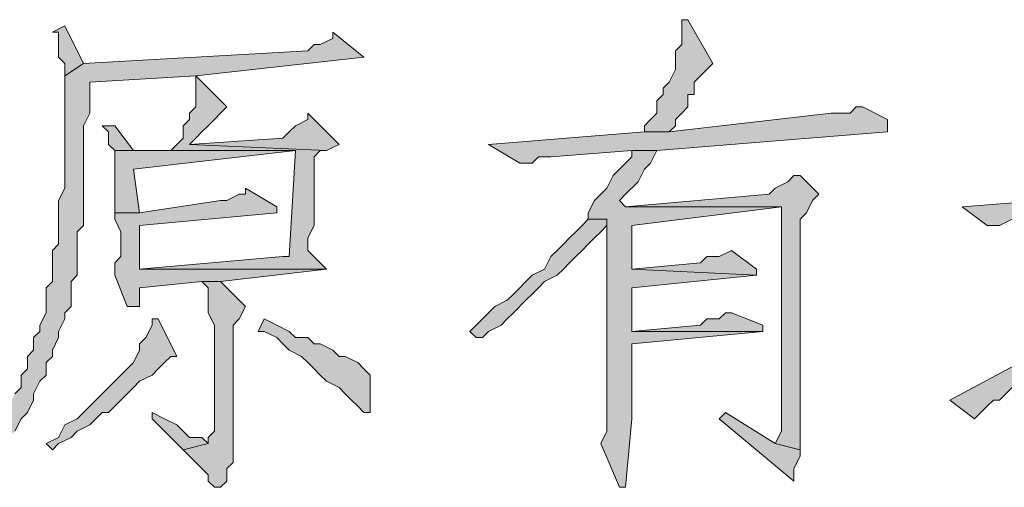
# Model space of a CAD drawing. Extents: x 566443 to 590371, y 3845226 to 3876576.
# Tile 60 of 221: x 586475.24 to 586481.93, y 3853882.19 to 3853885.36. Entities that reach past the tile are written whole.
import ezdxf

# ---------------------------------------------------------------- set-up
doc = ezdxf.new("R2010")
doc.units = 0
doc.layers.add('C00-00-00', color=7, linetype='CONTINUOUS')

msp = doc.modelspace()

# ---------------------------------------------------------------- hatches: boundary and pattern name
at = {"layer": 'C00-00-00'}
h = msp.add_hatch(color=256, dxfattribs=at)
h.dxf.hatch_style = 2
h.paths.add_polyline_path([(586479.7796, 3853885.3646), (586479.7372, 3853885.3646), (586479.7372, 3853885.3223), (586479.7372, 3853885.1953), (586479.6949, 3853885.1529), (586479.6949, 3853885.0259), (586479.6526, 3853884.9413), (586479.6102, 3853884.8989), (586479.6102, 3853884.8566), (586479.5679, 3853884.8143), (586479.5679, 3853884.7296), (586479.5256, 3853884.6873), (586479.4832, 3853884.6449), (586479.4832, 3853884.6026), (586479.6526, 3853884.6026), (586479.6949, 3853884.6449), (586479.6949, 3853884.6873), (586479.7372, 3853884.7296), (586479.7796, 3853884.7719), (586479.7796, 3853884.8566), (586479.8219, 3853884.8566), (586479.8219, 3853884.9413), (586479.8642, 3853884.9836), (586479.9066, 3853885.0259), (586479.9489, 3853885.0683)])
h = msp.add_hatch(color=256, dxfattribs=at)
h.dxf.hatch_style = 2
h.paths.add_polyline_path([(586475.5462, 3853885.3223), (586475.4616, 3853885.2799), (586475.5039, 3853885.2799), (586475.5039, 3853885.1953), (586475.5039, 3853885.1106), (586475.5462, 3853885.0683), (586475.5462, 3853884.9836), (586475.6732, 3853885.0683)])
h = msp.add_hatch(color=256, dxfattribs=at)
h.dxf.hatch_style = 2
h.paths.add_polyline_path([(586477.3666, 3853885.2799), (586477.3666, 3853885.2376), (586477.2819, 3853885.1953), (586477.2396, 3853885.1953), (586477.1972, 3853885.1529), (586475.6732, 3853885.0683), (586475.5462, 3853884.9836), (586475.5462, 3853884.2216), (586475.5039, 3853884.1369), (586475.5039, 3853883.8406), (586475.4616, 3853883.7983), (586475.4616, 3853883.5866), (586475.4192, 3853883.5443), (586475.4192, 3853883.3749), (586475.3769, 3853883.2903), (586475.3769, 3853883.2479), (586475.3346, 3853883.2056), (586475.3346, 3853883.1209), (586475.2922, 3853883.0786), (586475.2922, 3853882.9939), (586475.2499, 3853882.9516), (586475.2499, 3853882.8669), (586475.2076, 3853882.8246), (586475.1652, 3853882.7399), (586475.1652, 3853882.6976), (586475.1229, 3853882.6129), (586475.0806, 3853882.5706), (586475.0806, 3853882.4859), (586475.0382, 3853882.4436), (586475.0806, 3853882.4013), (586475.1229, 3853882.4436), (586475.1652, 3853882.5283), (586475.2076, 3853882.5706), (586475.2499, 3853882.6553), (586475.2922, 3853882.6976), (586475.3346, 3853882.7823), (586475.3346, 3853882.8246), (586475.3769, 3853882.9093), (586475.4192, 3853882.9516), (586475.4192, 3853883.0363), (586475.4616, 3853883.0786), (586475.4616, 3853883.1209), (586475.5039, 3853883.2056), (586475.5039, 3853883.2479), (586475.5462, 3853883.3326), (586475.5462, 3853883.3749), (586475.5886, 3853883.4173), (586475.5886, 3853883.5866), (586475.6309, 3853883.6289), (586475.6309, 3853883.9253), (586475.6732, 3853883.9676), (586475.6732, 3853884.6449), (586475.7156, 3853884.7296), (586475.7156, 3853884.9413), (586476.4352, 3853884.9836), (586477.5782, 3853885.1106)])
h = msp.add_hatch(color=256, dxfattribs=at)
h.dxf.hatch_style = 2
h.paths.add_polyline_path([(586476.4352, 3853884.9836), (586476.4352, 3853884.7719), (586476.3929, 3853884.7296), (586476.3929, 3853884.6873), (586476.3506, 3853884.6449), (586476.3506, 3853884.5603), (586476.3082, 3853884.5179), (586476.2659, 3853884.4756), (586477.1126, 3853884.4756), (586477.0702, 3853883.7559), (586477.0279, 3853883.7559), (586476.0542, 3853883.6713), (586477.3242, 3853883.6713), (586477.1972, 3853883.7983), (586477.1972, 3853883.8829), (586477.2396, 3853883.9676), (586477.2396, 3853884.3063), (586477.2396, 3853884.3486), (586477.2396, 3853884.4333), (586477.2819, 3853884.4756), (586477.3242, 3853884.4756), (586476.3929, 3853884.5179), (586476.4352, 3853884.5603), (586476.4776, 3853884.6026), (586476.5199, 3853884.6449), (586476.5622, 3853884.6873), (586476.6046, 3853884.7296), (586476.6469, 3853884.7719)])
h = msp.add_hatch(color=256, dxfattribs=at)
h.dxf.hatch_style = 2
h.paths.add_polyline_path([(586480.9649, 3853884.7719), (586480.9226, 3853884.7719), (586480.8802, 3853884.7296), (586480.7532, 3853884.7296), (586479.6526, 3853884.6026), (586479.4832, 3853884.6026), (586478.4249, 3853884.5179), (586478.6366, 3853884.3909), (586478.7212, 3853884.3909), (586478.7636, 3853884.4333), (586478.8482, 3853884.4333), (586479.3986, 3853884.4756), (586479.5679, 3853884.4756), (586481.1342, 3853884.6026), (586481.1342, 3853884.6873)])
h = msp.add_hatch(color=256, dxfattribs=at)
h.dxf.hatch_style = 2
h.paths.add_polyline_path([(586477.1972, 3853884.7296), (586477.1972, 3853884.6873), (586477.1126, 3853884.6449), (586477.0702, 3853884.6026), (586477.0279, 3853884.5603), (586476.3929, 3853884.5179), (586477.3242, 3853884.4756), (586477.4089, 3853884.5179)])
h = msp.add_hatch(color=256, dxfattribs=at)
h.dxf.hatch_style = 2
h.paths.add_polyline_path([(586475.8849, 3853884.6449), (586475.8002, 3853884.6449), (586475.8426, 3853884.6026), (586475.8426, 3853884.5179), (586475.8849, 3853884.4756), (586476.0119, 3853884.4756)])
h = msp.add_hatch(color=256, dxfattribs=at)
h.dxf.hatch_style = 2
h.paths.add_polyline_path([(586476.2659, 3853884.4756), (586475.8849, 3853884.4756), (586475.8849, 3853884.3909), (586475.8849, 3853884.0523), (586476.0542, 3853884.0523), (586476.0119, 3853884.3486), (586477.1126, 3853884.4756)])
h = msp.add_hatch(color=256, dxfattribs=at)
h.dxf.hatch_style = 2
h.paths.add_polyline_path([(586479.5679, 3853884.4756), (586479.3986, 3853884.4756), (586479.3986, 3853884.4333), (586479.3562, 3853884.3909), (586479.2716, 3853884.3063), (586479.2292, 3853884.2216), (586479.1869, 3853884.1793), (586479.1446, 3853884.1369), (586479.1022, 3853884.0523), (586479.1022, 3853884.0099), (586479.2292, 3853884.0099), (586479.2292, 3853883.0786), (586479.2292, 3853882.9939), (586479.2292, 3853882.5706), (586479.1869, 3853882.4859), (586479.3139, 3853882.1896), (586479.3562, 3853882.1896), (586479.3986, 3853882.6553), (586479.3986, 3853883.1633), (586480.2876, 3853883.2479), (586479.3986, 3853883.2479), (586479.3986, 3853883.5443), (586480.2452, 3853883.6289), (586479.3986, 3853883.6713), (586479.3986, 3853883.9676), (586480.4146, 3853884.0946), (586479.3562, 3853884.0946), (586479.3139, 3853884.1369), (586479.3562, 3853884.1793), (586479.4409, 3853884.2639), (586479.4832, 3853884.3486), (586479.5256, 3853884.3909)])
h = msp.add_hatch(color=256, dxfattribs=at)
h.dxf.hatch_style = 2
h.paths.add_polyline_path([(586480.5416, 3853884.3063), (586480.4992, 3853884.3063), (586480.4569, 3853884.2639), (586480.3722, 3853884.2216), (586480.3299, 3853884.1793), (586479.3562, 3853884.0946), (586480.4146, 3853884.0946), (586480.4146, 3853882.6976), (586480.4146, 3853882.5706), (586480.3722, 3853882.4859), (586480.5416, 3853882.4436), (586480.5416, 3853883.6713), (586480.5416, 3853883.7559), (586480.5416, 3853884.0099), (586480.5839, 3853884.0523), (586480.6262, 3853884.1369), (586480.6686, 3853884.1793)])
h = msp.add_hatch(color=256, dxfattribs=at)
h.dxf.hatch_style = 2
h.paths.add_polyline_path([(586482.5736, 3853884.2639), (586482.5736, 3853884.2216), (586482.4889, 3853884.2216), (586482.4466, 3853884.1793), (586482.3196, 3853884.1793), (586482.1926, 3853884.1369), (586481.6422, 3853884.0946), (586481.8116, 3853883.9676), (586481.8962, 3853883.9676), (586481.9809, 3853884.0099), (586482.1926, 3853884.0099), (586482.3196, 3853884.0523), (586482.7429, 3853884.0946), (586482.7429, 3853884.1369)])
h = msp.add_hatch(color=256, dxfattribs=at)
h.dxf.hatch_style = 2
h.paths.add_polyline_path([(586476.7739, 3853884.2216), (586476.7739, 3853884.1793), (586476.7316, 3853884.1793), (586476.6469, 3853884.1369), (586476.6046, 3853884.1369), (586476.0542, 3853884.0523), (586475.8849, 3853884.0523), (586475.8849, 3853884.0099), (586475.9272, 3853883.9253), (586475.9272, 3853883.7559), (586475.8849, 3853883.7136), (586475.8849, 3853883.6289), (586475.9696, 3853883.4173), (586476.0542, 3853883.4173), (586476.0542, 3853883.5443), (586476.4776, 3853883.5866), (586476.6046, 3853883.5866), (586477.3242, 3853883.6713), (586476.0542, 3853883.6713), (586476.0542, 3853883.7136), (586476.0542, 3853883.9676), (586476.9856, 3853884.0523), (586476.9856, 3853884.0946)])
h = msp.add_hatch(color=256, dxfattribs=at)
h.dxf.hatch_style = 2
h.paths.add_polyline_path([(586482.3196, 3853884.0523), (586482.1926, 3853884.0099), (586482.1926, 3853883.1209), (586481.5576, 3853882.7823), (586481.7269, 3853882.6553), (586481.7692, 3853882.6976), (586481.8116, 3853882.7399), (586481.8539, 3853882.7823), (586481.8962, 3853882.7823), (586481.9386, 3853882.8246), (586481.9809, 3853882.8669), (586482.0232, 3853882.9093), (586482.1079, 3853882.9516), (586482.1502, 3853882.9939), (586482.2349, 3853883.0363), (586482.3196, 3853883.0786), (586482.4042, 3853883.1209), (586482.4889, 3853883.1633), (586482.3196, 3853883.2056), (586482.3196, 3853883.6289), (586482.3196, 3853883.7136)])
h = msp.add_hatch(color=256, dxfattribs=at)
h.dxf.hatch_style = 2
h.paths.add_polyline_path([(586479.1022, 3853884.0099), (586479.0599, 3853883.9676), (586479.0176, 3853883.9253), (586478.9752, 3853883.8829), (586478.9329, 3853883.8406), (586478.8906, 3853883.7983), (586478.8482, 3853883.7559), (586478.8059, 3853883.6713), (586478.7212, 3853883.6289), (586478.6789, 3853883.5866), (586478.6366, 3853883.5443), (586478.5942, 3853883.5019), (586478.5519, 3853883.4596), (586478.4672, 3853883.4173), (586478.4249, 3853883.3749), (586478.3826, 3853883.3326), (586478.2979, 3853883.2479), (586478.3402, 3853883.2056), (586478.3826, 3853883.2056), (586478.4249, 3853883.2479), (586478.5096, 3853883.2903), (586478.5519, 3853883.3326), (586478.5942, 3853883.3749), (586478.6789, 3853883.4596), (586478.7212, 3853883.5019), (586478.7636, 3853883.5443), (586478.8059, 3853883.5866), (586478.8906, 3853883.6289), (586478.9329, 3853883.6713), (586478.9752, 3853883.7136), (586479.0176, 3853883.7559), (586479.0599, 3853883.7983), (586479.1022, 3853883.8406), (586479.1446, 3853883.8829), (586479.1869, 3853883.9253), (586479.2292, 3853883.9676), (586479.2292, 3853884.0099)])
h = msp.add_hatch(color=256, dxfattribs=at)
h.dxf.hatch_style = 2
h.paths.add_polyline_path([(586480.0759, 3853883.7983), (586479.9912, 3853883.7559), (586479.9066, 3853883.7559), (586479.8642, 3853883.7136), (586479.3986, 3853883.6713), (586480.2452, 3853883.6289), (586480.2452, 3853883.6713)])
h = msp.add_hatch(color=256, dxfattribs=at)
h.dxf.hatch_style = 2
h.paths.add_polyline_path([(586476.6046, 3853883.5866), (586476.4776, 3853883.5866), (586476.5199, 3853883.5443), (586476.5199, 3853883.3749), (586476.5622, 3853883.2903), (586476.5622, 3853882.5706), (586476.5199, 3853882.5283), (586476.5199, 3853882.4859), (586476.3506, 3853882.4436), (586476.3929, 3853882.4013), (586476.4352, 3853882.3589), (586476.4776, 3853882.3166), (586476.5199, 3853882.2743), (586476.5199, 3853882.2319), (586476.5622, 3853882.1896), (586476.6046, 3853882.1896), (586476.6469, 3853882.2319), (586476.6469, 3853882.3166), (586476.6892, 3853882.3589), (586476.6892, 3853882.4436), (586476.6892, 3853882.4859), (586476.6892, 3853883.2903), (586476.7316, 3853883.3326), (586476.7739, 3853883.4173)])
h = msp.add_hatch(color=256, dxfattribs=at)
h.dxf.hatch_style = 2
h.paths.add_polyline_path([(586480.0759, 3853883.3749), (586480.0336, 3853883.3749), (586479.9912, 3853883.3326), (586479.9066, 3853883.3326), (586479.8642, 3853883.2903), (586479.3986, 3853883.2479), (586480.2876, 3853883.2479), (586480.2876, 3853883.2903)])
h = msp.add_hatch(color=256, dxfattribs=at)
h.dxf.hatch_style = 2
h.paths.add_polyline_path([(586476.1812, 3853883.3326), (586476.1389, 3853883.3326), (586476.1389, 3853883.2903), (586476.0966, 3853883.2056), (586476.0542, 3853883.1633), (586476.0542, 3853883.1209), (586476.0119, 3853883.0363), (586475.9696, 3853882.9939), (586475.9272, 3853882.9516), (586475.8849, 3853882.9093), (586475.8426, 3853882.8669), (586475.8002, 3853882.8246), (586475.7579, 3853882.7823), (586475.7156, 3853882.7399), (586475.6732, 3853882.6976), (586475.6309, 3853882.6553), (586475.5462, 3853882.6129), (586475.5039, 3853882.5283), (586475.4192, 3853882.4859), (586475.4616, 3853882.4436), (586475.5039, 3853882.4859), (586475.5886, 3853882.5283), (586475.6309, 3853882.5706), (586475.7156, 3853882.6129), (586475.7579, 3853882.6553), (586475.8002, 3853882.6976), (586475.8426, 3853882.6976), (586475.8849, 3853882.7399), (586475.9272, 3853882.7823), (586475.9696, 3853882.8246), (586476.0119, 3853882.8669), (586476.0542, 3853882.9093), (586476.1389, 3853882.9516), (586476.1812, 3853882.9939), (586476.2236, 3853883.0363), (586476.2659, 3853883.0786), (586476.3082, 3853883.0786)])
h = msp.add_hatch(color=256, dxfattribs=at)
h.dxf.hatch_style = 2
h.paths.add_polyline_path([(586476.9009, 3853883.3326), (586476.8586, 3853883.2479), (586476.9009, 3853883.2479), (586476.9856, 3853883.2056), (586477.0279, 3853883.1633), (586477.0702, 3853883.1209), (586477.1549, 3853883.0786), (586477.1972, 3853883.0363), (586477.2396, 3853882.9939), (586477.2819, 3853882.9516), (586477.3242, 3853882.9093), (586477.4089, 3853882.8669), (586477.4512, 3853882.8246), (586477.4936, 3853882.7823), (586477.5359, 3853882.7399), (586477.5782, 3853882.6976), (586477.6206, 3853882.6976), (586477.6206, 3853882.7823), (586477.6206, 3853882.9516), (586477.5782, 3853882.9939), (586477.5359, 3853883.0363), (586477.4512, 3853883.0786), (586477.4089, 3853883.0786), (586477.3666, 3853883.1209), (586477.2819, 3853883.1633), (586477.2396, 3853883.1633), (586477.1972, 3853883.2056), (586477.1126, 3853883.2056), (586477.0702, 3853883.2479), (586476.9856, 3853883.2903)])
h = msp.add_hatch(color=256, dxfattribs=at)
h.dxf.hatch_style = 2
h.paths.add_polyline_path([(586476.1389, 3853882.6976), (586476.1389, 3853882.6553), (586476.1812, 3853882.6129), (586476.2236, 3853882.5706), (586476.2659, 3853882.5283), (586476.3506, 3853882.4436), (586476.5199, 3853882.4859), (586476.4776, 3853882.5283), (586476.3929, 3853882.5283), (586476.3506, 3853882.5706), (586476.3082, 3853882.6129), (586476.2236, 3853882.6553)])
h = msp.add_hatch(color=256, dxfattribs=at)
h.dxf.hatch_style = 2
h.paths.add_polyline_path([(586480.0336, 3853882.6976), (586479.9912, 3853882.6553), (586480.4992, 3853882.2319), (586480.4992, 3853882.3166), (586480.5416, 3853882.4013), (586480.5416, 3853882.4436), (586480.3722, 3853882.4859)])

# ---------------------------------------------------------------- linework, layer by layer
at = {"layer": 'C00-00-00', "lineweight": 0}
for points in [[(586479.7796, 3853885.3646), (586479.7372, 3853885.3646), (586479.7372, 3853885.3223), (586479.7372, 3853885.1953), (586479.6949, 3853885.1529), (586479.6949, 3853885.0259), (586479.6526, 3853884.9413), (586479.6102, 3853884.8989), (586479.6102, 3853884.8566), (586479.5679, 3853884.8143), (586479.5679, 3853884.7296), (586479.5256, 3853884.6873), (586479.4832, 3853884.6449), (586479.4832, 3853884.6026), (586479.6526, 3853884.6026), (586479.6949, 3853884.6449), (586479.6949, 3853884.6873), (586479.7372, 3853884.7296), (586479.7796, 3853884.7719), (586479.7796, 3853884.8566), (586479.8219, 3853884.8566), (586479.8219, 3853884.9413), (586479.8642, 3853884.9836), (586479.9066, 3853885.0259), (586479.9489, 3853885.0683)], [(586475.5462, 3853885.3223), (586475.4616, 3853885.2799), (586475.5039, 3853885.2799), (586475.5039, 3853885.1953), (586475.5039, 3853885.1106), (586475.5462, 3853885.0683), (586475.5462, 3853884.9836), (586475.6732, 3853885.0683)], [(586476.4352, 3853884.9836), (586476.4352, 3853884.7719), (586476.3929, 3853884.7296), (586476.3929, 3853884.6873), (586476.3506, 3853884.6449), (586476.3506, 3853884.5603), (586476.3082, 3853884.5179), (586476.2659, 3853884.4756), (586477.1126, 3853884.4756), (586477.0702, 3853883.7559), (586477.0279, 3853883.7559), (586476.0542, 3853883.6713), (586477.3242, 3853883.6713), (586477.1972, 3853883.7983), (586477.1972, 3853883.8829), (586477.2396, 3853883.9676), (586477.2396, 3853884.3063), (586477.2396, 3853884.3486), (586477.2396, 3853884.4333), (586477.2819, 3853884.4756), (586477.3242, 3853884.4756), (586476.3929, 3853884.5179), (586476.4352, 3853884.5603), (586476.4776, 3853884.6026), (586476.5199, 3853884.6449), (586476.5622, 3853884.6873), (586476.6046, 3853884.7296), (586476.6469, 3853884.7719)], [(586480.9649, 3853884.7719), (586480.9226, 3853884.7719), (586480.8802, 3853884.7296), (586480.7532, 3853884.7296), (586479.6526, 3853884.6026), (586479.4832, 3853884.6026), (586478.4249, 3853884.5179), (586478.6366, 3853884.3909), (586478.7212, 3853884.3909), (586478.7636, 3853884.4333), (586478.8482, 3853884.4333), (586479.3986, 3853884.4756), (586479.5679, 3853884.4756), (586481.1342, 3853884.6026), (586481.1342, 3853884.6873)], [(586477.1972, 3853884.7296), (586477.1972, 3853884.6873), (586477.1126, 3853884.6449), (586477.0702, 3853884.6026), (586477.0279, 3853884.5603), (586476.3929, 3853884.5179), (586477.3242, 3853884.4756), (586477.4089, 3853884.5179)], [(586475.8849, 3853884.6449), (586475.8002, 3853884.6449), (586475.8426, 3853884.6026), (586475.8426, 3853884.5179), (586475.8849, 3853884.4756), (586476.0119, 3853884.4756)], [(586476.2659, 3853884.4756), (586475.8849, 3853884.4756), (586475.8849, 3853884.3909), (586475.8849, 3853884.0523), (586476.0542, 3853884.0523), (586476.0119, 3853884.3486), (586477.1126, 3853884.4756)], [(586479.5679, 3853884.4756), (586479.3986, 3853884.4756), (586479.3986, 3853884.4333), (586479.3562, 3853884.3909), (586479.2716, 3853884.3063), (586479.2292, 3853884.2216), (586479.1869, 3853884.1793), (586479.1446, 3853884.1369), (586479.1022, 3853884.0523), (586479.1022, 3853884.0099), (586479.2292, 3853884.0099), (586479.2292, 3853883.0786), (586479.2292, 3853882.9939), (586479.2292, 3853882.5706), (586479.1869, 3853882.4859), (586479.3139, 3853882.1896), (586479.3562, 3853882.1896), (586479.3986, 3853882.6553), (586479.3986, 3853883.1633), (586480.2876, 3853883.2479), (586479.3986, 3853883.2479), (586479.3986, 3853883.5443), (586480.2452, 3853883.6289), (586479.3986, 3853883.6713), (586479.3986, 3853883.9676), (586480.4146, 3853884.0946), (586479.3562, 3853884.0946), (586479.3139, 3853884.1369), (586479.3562, 3853884.1793), (586479.4409, 3853884.2639), (586479.4832, 3853884.3486), (586479.5256, 3853884.3909)], [(586480.5416, 3853884.3063), (586480.4992, 3853884.3063), (586480.4569, 3853884.2639), (586480.3722, 3853884.2216), (586480.3299, 3853884.1793), (586479.3562, 3853884.0946), (586480.4146, 3853884.0946), (586480.4146, 3853882.6976), (586480.4146, 3853882.5706), (586480.3722, 3853882.4859), (586480.5416, 3853882.4436), (586480.5416, 3853883.6713), (586480.5416, 3853883.7559), (586480.5416, 3853884.0099), (586480.5839, 3853884.0523), (586480.6262, 3853884.1369), (586480.6686, 3853884.1793)], [(586482.5736, 3853884.2639), (586482.5736, 3853884.2216), (586482.4889, 3853884.2216), (586482.4466, 3853884.1793), (586482.3196, 3853884.1793), (586482.1926, 3853884.1369), (586481.6422, 3853884.0946), (586481.8116, 3853883.9676), (586481.8962, 3853883.9676), (586481.9809, 3853884.0099), (586482.1926, 3853884.0099), (586482.3196, 3853884.0523), (586482.7429, 3853884.0946), (586482.7429, 3853884.1369)], [(586476.7739, 3853884.2216), (586476.7739, 3853884.1793), (586476.7316, 3853884.1793), (586476.6469, 3853884.1369), (586476.6046, 3853884.1369), (586476.0542, 3853884.0523), (586475.8849, 3853884.0523), (586475.8849, 3853884.0099), (586475.9272, 3853883.9253), (586475.9272, 3853883.7559), (586475.8849, 3853883.7136), (586475.8849, 3853883.6289), (586475.9696, 3853883.4173), (586476.0542, 3853883.4173), (586476.0542, 3853883.5443), (586476.4776, 3853883.5866), (586476.6046, 3853883.5866), (586477.3242, 3853883.6713), (586476.0542, 3853883.6713), (586476.0542, 3853883.7136), (586476.0542, 3853883.9676), (586476.9856, 3853884.0523), (586476.9856, 3853884.0946)], [(586482.3196, 3853884.0523), (586482.1926, 3853884.0099), (586482.1926, 3853883.1209), (586481.5576, 3853882.7823), (586481.7269, 3853882.6553), (586481.7692, 3853882.6976), (586481.8116, 3853882.7399), (586481.8539, 3853882.7823), (586481.8962, 3853882.7823), (586481.9386, 3853882.8246), (586481.9809, 3853882.8669), (586482.0232, 3853882.9093), (586482.1079, 3853882.9516), (586482.1502, 3853882.9939), (586482.2349, 3853883.0363), (586482.3196, 3853883.0786), (586482.4042, 3853883.1209), (586482.4889, 3853883.1633), (586482.3196, 3853883.2056), (586482.3196, 3853883.6289), (586482.3196, 3853883.7136)], [(586479.1022, 3853884.0099), (586479.0599, 3853883.9676), (586479.0176, 3853883.9253), (586478.9752, 3853883.8829), (586478.9329, 3853883.8406), (586478.8906, 3853883.7983), (586478.8482, 3853883.7559), (586478.8059, 3853883.6713), (586478.7212, 3853883.6289), (586478.6789, 3853883.5866), (586478.6366, 3853883.5443), (586478.5942, 3853883.5019), (586478.5519, 3853883.4596), (586478.4672, 3853883.4173), (586478.4249, 3853883.3749), (586478.3826, 3853883.3326), (586478.2979, 3853883.2479), (586478.3402, 3853883.2056), (586478.3826, 3853883.2056), (586478.4249, 3853883.2479), (586478.5096, 3853883.2903), (586478.5519, 3853883.3326), (586478.5942, 3853883.3749), (586478.6789, 3853883.4596), (586478.7212, 3853883.5019), (586478.7636, 3853883.5443), (586478.8059, 3853883.5866), (586478.8906, 3853883.6289), (586478.9329, 3853883.6713), (586478.9752, 3853883.7136), (586479.0176, 3853883.7559), (586479.0599, 3853883.7983), (586479.1022, 3853883.8406), (586479.1446, 3853883.8829), (586479.1869, 3853883.9253), (586479.2292, 3853883.9676), (586479.2292, 3853884.0099)], [(586480.0759, 3853883.7983), (586479.9912, 3853883.7559), (586479.9066, 3853883.7559), (586479.8642, 3853883.7136), (586479.3986, 3853883.6713), (586480.2452, 3853883.6289), (586480.2452, 3853883.6713)], [(586476.6046, 3853883.5866), (586476.4776, 3853883.5866), (586476.5199, 3853883.5443), (586476.5199, 3853883.3749), (586476.5622, 3853883.2903), (586476.5622, 3853882.5706), (586476.5199, 3853882.5283), (586476.5199, 3853882.4859), (586476.3506, 3853882.4436), (586476.3929, 3853882.4013), (586476.4352, 3853882.3589), (586476.4776, 3853882.3166), (586476.5199, 3853882.2743), (586476.5199, 3853882.2319), (586476.5622, 3853882.1896), (586476.6046, 3853882.1896), (586476.6469, 3853882.2319), (586476.6469, 3853882.3166), (586476.6892, 3853882.3589), (586476.6892, 3853882.4436), (586476.6892, 3853882.4859), (586476.6892, 3853883.2903), (586476.7316, 3853883.3326), (586476.7739, 3853883.4173)], [(586480.0759, 3853883.3749), (586480.0336, 3853883.3749), (586479.9912, 3853883.3326), (586479.9066, 3853883.3326), (586479.8642, 3853883.2903), (586479.3986, 3853883.2479), (586480.2876, 3853883.2479), (586480.2876, 3853883.2903)], [(586476.1812, 3853883.3326), (586476.1389, 3853883.3326), (586476.1389, 3853883.2903), (586476.0966, 3853883.2056), (586476.0542, 3853883.1633), (586476.0542, 3853883.1209), (586476.0119, 3853883.0363), (586475.9696, 3853882.9939), (586475.9272, 3853882.9516), (586475.8849, 3853882.9093), (586475.8426, 3853882.8669), (586475.8002, 3853882.8246), (586475.7579, 3853882.7823), (586475.7156, 3853882.7399), (586475.6732, 3853882.6976), (586475.6309, 3853882.6553), (586475.5462, 3853882.6129), (586475.5039, 3853882.5283), (586475.4192, 3853882.4859), (586475.4616, 3853882.4436), (586475.5039, 3853882.4859), (586475.5886, 3853882.5283), (586475.6309, 3853882.5706), (586475.7156, 3853882.6129), (586475.7579, 3853882.6553), (586475.8002, 3853882.6976), (586475.8426, 3853882.6976), (586475.8849, 3853882.7399), (586475.9272, 3853882.7823), (586475.9696, 3853882.8246), (586476.0119, 3853882.8669), (586476.0542, 3853882.9093), (586476.1389, 3853882.9516), (586476.1812, 3853882.9939), (586476.2236, 3853883.0363), (586476.2659, 3853883.0786), (586476.3082, 3853883.0786)], [(586476.9009, 3853883.3326), (586476.8586, 3853883.2479), (586476.9009, 3853883.2479), (586476.9856, 3853883.2056), (586477.0279, 3853883.1633), (586477.0702, 3853883.1209), (586477.1549, 3853883.0786), (586477.1972, 3853883.0363), (586477.2396, 3853882.9939), (586477.2819, 3853882.9516), (586477.3242, 3853882.9093), (586477.4089, 3853882.8669), (586477.4512, 3853882.8246), (586477.4936, 3853882.7823), (586477.5359, 3853882.7399), (586477.5782, 3853882.6976), (586477.6206, 3853882.6976), (586477.6206, 3853882.7823), (586477.6206, 3853882.9516), (586477.5782, 3853882.9939), (586477.5359, 3853883.0363), (586477.4512, 3853883.0786), (586477.4089, 3853883.0786), (586477.3666, 3853883.1209), (586477.2819, 3853883.1633), (586477.2396, 3853883.1633), (586477.1972, 3853883.2056), (586477.1126, 3853883.2056), (586477.0702, 3853883.2479), (586476.9856, 3853883.2903)], [(586476.1389, 3853882.6976), (586476.1389, 3853882.6553), (586476.1812, 3853882.6129), (586476.2236, 3853882.5706), (586476.2659, 3853882.5283), (586476.3506, 3853882.4436), (586476.5199, 3853882.4859), (586476.4776, 3853882.5283), (586476.3929, 3853882.5283), (586476.3506, 3853882.5706), (586476.3082, 3853882.6129), (586476.2236, 3853882.6553)], [(586480.0336, 3853882.6976), (586479.9912, 3853882.6553), (586480.4992, 3853882.2319), (586480.4992, 3853882.3166), (586480.5416, 3853882.4013), (586480.5416, 3853882.4436), (586480.3722, 3853882.4859)]]:
    msp.add_lwpolyline(points, close=True, dxfattribs=at)
msp.add_lwpolyline([(586475.2076, 3853882.5706), (586475.2499, 3853882.6553), (586475.2922, 3853882.6976), (586475.3346, 3853882.7823), (586475.3346, 3853882.8246), (586475.3769, 3853882.9093), (586475.4192, 3853882.9516), (586475.4192, 3853883.0363), (586475.4616, 3853883.0786), (586475.4616, 3853883.1209), (586475.5039, 3853883.2056), (586475.5039, 3853883.2479), (586475.5462, 3853883.3326), (586475.5462, 3853883.3749), (586475.5886, 3853883.4173), (586475.5886, 3853883.5866), (586475.6309, 3853883.6289), (586475.6309, 3853883.9253), (586475.6732, 3853883.9676), (586475.6732, 3853884.6449), (586475.7156, 3853884.7296), (586475.7156, 3853884.9413), (586476.4352, 3853884.9836), (586477.5782, 3853885.1106), (586477.3666, 3853885.2799), (586477.3666, 3853885.2376), (586477.2819, 3853885.1953), (586477.2396, 3853885.1953), (586477.1972, 3853885.1529), (586475.6732, 3853885.0683), (586475.5462, 3853884.9836), (586475.5462, 3853884.2216), (586475.5039, 3853884.1369), (586475.5039, 3853883.8406), (586475.4616, 3853883.7983), (586475.4616, 3853883.5866), (586475.4192, 3853883.5443), (586475.4192, 3853883.3749), (586475.3769, 3853883.2903), (586475.3769, 3853883.2479), (586475.3346, 3853883.2056), (586475.3346, 3853883.1209), (586475.2922, 3853883.0786), (586475.2922, 3853882.9939), (586475.2499, 3853882.9516), (586475.2499, 3853882.8669), (586475.2076, 3853882.8246)], dxfattribs=at)

doc.saveas('drawing.dxf')
